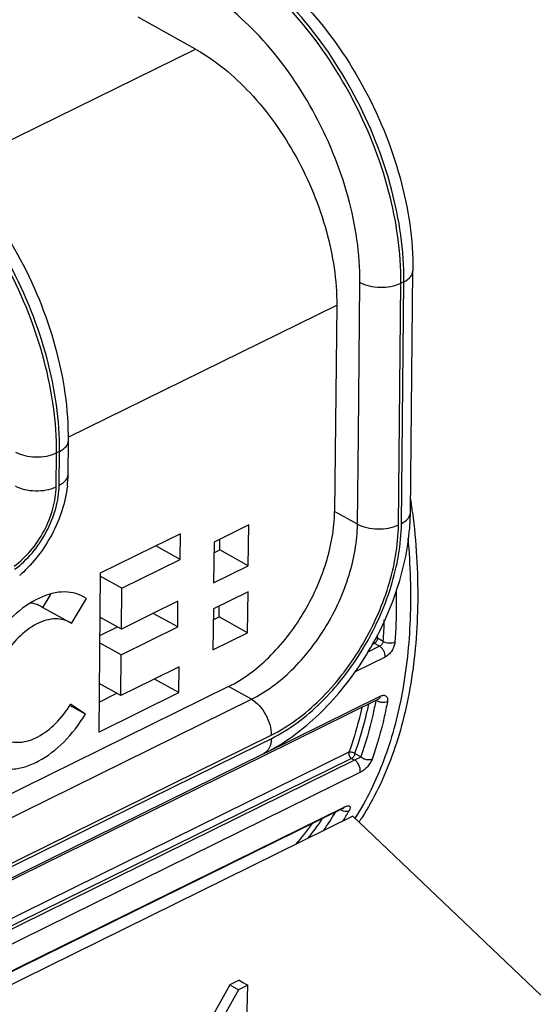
# Model space of a CAD drawing. Header units: millimetres. Extents: x 146 to 697, y 409 to 764.
# Tile 160 of 162: x 666 to 678, y 652 to 676. Entities that reach past the tile are written whole.
import ezdxf

# ---------------------------------------------------------------- set-up
doc = ezdxf.new("R2010")
doc.units = ezdxf.units.MM
doc.header["$LTSCALE"] = 65.395
doc.layers.get('0').update_dxf_attribs({"linetype": 'CONTINUOUS'})
for name, color, linetype in [('SP223_000_00_new_view_4_BL40', 7, 'CONTINUOUS'), ('SP223_010_00_new_view_4_BL43', 7, 'CONTINUOUS'), ('SP223_017_00_new_view_4_BL39', 7, 'CONTINUOUS')]:
    doc.layers.add(name, color=color, linetype=linetype)

# ---------------------------------------------------------------- blocks, each defined once
blk = doc.blocks.new('TC-9820353_3D')
at = {"layer": 'SP223_000_00_new_view_4_BL40', "color": 9, "linetype": 'Continuous'}
for p, q in [((65.314, 23.687), (65.315, 23.68)), ((64.519, 20.45), (64.217, 20.301)), ((64.393, 20.519), (64.33, 20.488)), ((64.519, 20.45), (64.393, 20.519)), ((64.608, 20.561), (64.467, 20.64)), ((64.653, 20.188), (63.932, 19.833)), ((61.735, 17.864), (64.534, 19.242)), ((63.78, 17.89), (51.944, 12.061)), ((64.066, 17.778), (63.917, 17.861)), ((63.917, 17.699), (46.012, 8.882)), ((63.843, 17.74), (52.007, 11.912)), ((63.917, 17.699), (63.843, 17.74)), ((64.043, 17.398), (46.188, 8.605)), ((49.751, 9.717), (63.632, 16.552)), ((63.632, 16.552), (63.674, 16.573))]:
    blk.add_line(p, q, dxfattribs=at)
at = {"layer": 'SP223_000_00_new_view_4_BL40', "color": 7, "linetype": 'Continuous'}
for p, q in [((61.746, 17.819), (64.486, 19.168)), ((64.486, 19.168), (64.486, 19.168)), ((45.437, 9.788), (61.746, 17.819)), ((49.758, 9.702), (63.639, 16.537)), ((63.639, 16.537), (63.639, 16.537))]:
    blk.add_line(p, q, dxfattribs=at)
for points in [[(64.486, 19.168), (64.487, 19.168), (64.492, 19.17), (64.494, 19.171), (64.495, 19.171)], [(63.639, 16.537), (63.642, 16.538), (63.65, 16.542), (63.655, 16.544), (63.657, 16.544)]]:
    blk.add_lwpolyline(points, dxfattribs=at)
at = {"layer": 'SP223_000_00_new_view_4_BL40', "color": 9, "linetype": 'Continuous'}
for centre, radius, start, end in [((47.239, 21.462), 18.211, 7.0199, 8.0784), ((51.191, 21.457), 13.447, 356.1796, 358.4162), ((51.678, 21.508), 12.818, 356.1187, 356.4871), ((57.876, 19.719), 6.469, 324.8435, 329.5743), ((57.849, 19.816), 6.807, 328.1444, 330.6262), ((58.201, 19.512), 5.766, 318.1219, 324.5926), ((58.144, 19.61), 6, 320.6711, 326.4064), ((58.728, 19.768), 6.38, 326.0711, 326.342), ((58.677, 19.802), 6.441, 326.3428, 327.1501)]:
    blk.add_arc(centre, radius, start, end, dxfattribs=at)
for points, knots in [([(69.166, 12.186), (69.39, 12.296), (69.826, 12.542), (70.44, 12.984), (71.01, 13.498), (71.72, 14.285), (72.488, 15.449), (73.185, 17.063), (73.663, 18.884), (73.917, 20.881), (73.943, 23.022), (73.741, 25.271), (73.316, 27.588), (72.674, 29.935), (71.826, 32.271), (70.788, 34.556), (69.576, 36.752), (68.212, 38.819), (66.72, 40.723), (65.633, 41.886), (65.073, 42.43)], [0, 0, 0, 0, 0.021786, 0.043746, 0.066047, 0.088844, 0.136396, 0.187287, 0.241986, 0.300634, 0.363095, 0.429018, 0.497878, 0.569023, 0.641713, 0.715147, 0.788497, 0.860939, 0.931682, 1, 1, 1, 1]), ([(68.863, 12.108), (69.089, 12.212), (69.531, 12.448), (70.155, 12.876), (70.735, 13.376), (71.459, 14.147), (72.244, 15.293), (72.961, 16.889), (73.46, 18.698), (73.732, 20.686), (73.775, 22.822), (73.588, 25.069), (73.176, 27.387), (72.545, 29.738), (71.706, 32.08), (70.674, 34.373), (69.467, 36.578), (68.106, 38.655), (66.614, 40.568), (65.528, 41.737), (64.967, 42.284)], [0, 0, 0, 0, 0.021818, 0.043775, 0.066042, 0.088779, 0.136153, 0.18683, 0.241316, 0.299778, 0.362101, 0.427942, 0.496782, 0.567967, 0.640751, 0.714325, 0.787853, 0.860499, 0.931461, 1, 1, 1, 1]), ([(65.315, 23.68), (65.402, 22.969), (65.468, 21.912), (65.406, 20.532), (65.287, 19.564), (65.097, 18.651), (64.757, 17.544), (64.387, 16.771), (64.088, 16.308)], [0, 0, 0, 0, 0.28225, 0.41579, 0.543802, 0.666146, 0.782843, 1, 1, 1, 1]), ([(65.202, 23.055), (65.26, 22.405), (65.3, 21.143), (65.14, 19.602), (64.88, 18.466), (64.553, 17.451), (64.208, 16.741), (63.933, 16.311)], [0, 0, 0, 0, 0.280722, 0.541327, 0.663751, 0.780887, 1, 1, 1, 1]), ([(64.917, 21.769), (64.919, 21.665), (64.923, 21.257), (64.91, 20.849), (64.889, 20.545)], [0, 0, 0, 0, 0.25435, 1, 1, 1, 1]), ([(64.364, 20.544), (64.366, 20.542), (64.375, 20.532), (64.385, 20.524), (64.393, 20.519)], [0, 0, 0, 0, 0.26645, 1, 1, 1, 1]), ([(64.467, 20.64), (64.466, 20.628), (64.462, 20.603), (64.446, 20.569), (64.423, 20.539), (64.404, 20.524), (64.393, 20.519)], [0, 0, 0, 0, 0.243225, 0.507291, 0.767372, 1, 1, 1, 1]), ([(64.431, 20.655), (64.434, 20.654), (64.447, 20.65), (64.459, 20.645), (64.467, 20.64)], [0, 0, 0, 0, 0.264587, 1, 1, 1, 1]), ([(64.608, 20.561), (64.606, 20.55), (64.597, 20.527), (64.577, 20.496), (64.55, 20.469), (64.529, 20.455), (64.519, 20.45)], [0, 0, 0, 0, 0.230972, 0.492457, 0.75892, 1, 1, 1, 1]), ([(64.653, 20.188), (64.655, 20.213), (64.65, 20.265), (64.622, 20.339), (64.578, 20.404), (64.539, 20.438), (64.519, 20.45)], [0, 0, 0, 0, 0.239117, 0.503863, 0.76648, 1, 1, 1, 1]), ([(64.889, 20.545), (64.869, 20.535), (64.822, 20.522), (64.747, 20.518), (64.673, 20.53), (64.628, 20.549), (64.608, 20.561)], [0, 0, 0, 0, 0.235339, 0.497717, 0.761334, 1, 1, 1, 1]), ([(64.889, 20.545), (64.887, 20.51), (64.869, 20.437), (64.817, 20.336), (64.744, 20.248), (64.684, 20.204), (64.653, 20.188)], [0, 0, 0, 0, 0.238846, 0.501894, 0.764419, 1, 1, 1, 1]), ([(64.534, 19.242), (64.547, 19.249), (64.574, 19.259), (64.613, 19.267), (64.648, 19.263), (64.678, 19.249), (64.699, 19.224), (64.711, 19.191), (64.714, 19.153), (64.711, 19.125), (64.708, 19.111)], [0, 0, 0, 0, 0.153075, 0.286063, 0.401346, 0.505767, 0.609686, 0.723142, 0.852461, 1, 1, 1, 1]), ([(64.249, 19.048), (64.228, 18.945), (64.136, 18.544), (64.019, 18.149), (63.917, 17.861)], [0, 0, 0, 0, 0.25628, 1, 1, 1, 1]), ([(64.428, 19.139), (64.405, 19.02), (64.309, 18.561), (64.181, 18.107), (64.066, 17.778)], [0, 0, 0, 0, 0.256999, 1, 1, 1, 1]), ([(64.708, 19.111), (64.685, 18.99), (64.587, 18.52), (64.457, 18.058), (64.339, 17.721)], [0, 0, 0, 0, 0.257043, 1, 1, 1, 1]), ([(64.708, 19.111), (64.688, 19.101), (64.643, 19.089), (64.571, 19.089), (64.499, 19.106), (64.455, 19.129), (64.436, 19.143)], [0, 0, 0, 0, 0.23064, 0.487799, 0.75161, 1, 1, 1, 1]), ([(64.534, 19.242), (64.531, 19.226), (64.522, 19.196), (64.499, 19.174), (64.486, 19.168)], [0, 0, 0, 0, 0.540011, 1, 1, 1, 1]), ([(64.089, 18.969), (64.068, 18.876), (63.982, 18.511), (63.874, 18.152), (63.78, 17.89)], [0, 0, 0, 0, 0.255777, 1, 1, 1, 1]), ([(63.78, 17.89), (63.776, 17.878), (63.774, 17.849), (63.786, 17.806), (63.809, 17.767), (63.831, 17.747), (63.843, 17.74)], [0, 0, 0, 0, 0.222251, 0.486186, 0.758029, 1, 1, 1, 1]), ([(63.78, 17.89), (63.79, 17.895), (63.814, 17.9), (63.851, 17.897), (63.887, 17.884), (63.908, 17.87), (63.917, 17.861)], [0, 0, 0, 0, 0.227995, 0.482083, 0.746122, 1, 1, 1, 1]), ([(63.917, 17.861), (63.916, 17.849), (63.912, 17.824), (63.896, 17.79), (63.873, 17.76), (63.854, 17.745), (63.843, 17.74)], [0, 0, 0, 0, 0.243225, 0.507291, 0.767372, 1, 1, 1, 1]), ([(64.066, 17.778), (64.045, 17.765), (63.995, 17.738), (63.945, 17.712), (63.917, 17.699)], [0, 0, 0, 0, 0.445175, 1, 1, 1, 1]), ([(64.043, 17.398), (64.052, 17.422), (64.056, 17.48), (64.033, 17.565), (63.986, 17.644), (63.942, 17.685), (63.917, 17.699)], [0, 0, 0, 0, 0.220952, 0.484763, 0.757322, 1, 1, 1, 1]), ([(64.339, 17.721), (64.328, 17.69), (64.294, 17.626), (64.225, 17.537), (64.14, 17.457), (64.076, 17.414), (64.043, 17.398)], [0, 0, 0, 0, 0.221975, 0.482327, 0.753977, 1, 1, 1, 1]), ([(64.339, 17.721), (64.319, 17.711), (64.272, 17.7), (64.198, 17.706), (64.126, 17.731), (64.084, 17.761), (64.066, 17.778)], [0, 0, 0, 0, 0.228103, 0.482341, 0.74638, 1, 1, 1, 1]), ([(63.781, 16.477), (63.751, 16.462), (63.674, 16.454), (63.604, 16.482), (63.571, 16.503)], [0, 0, 0, 0, 0.469714, 1, 1, 1, 1]), ([(63.674, 16.573), (63.67, 16.565), (63.66, 16.551), (63.646, 16.54), (63.639, 16.537)], [0, 0, 0, 0, 0.517343, 1, 1, 1, 1]), ([(63.674, 16.573), (63.688, 16.579), (63.714, 16.591), (63.75, 16.599), (63.779, 16.599), (63.8, 16.588), (63.809, 16.566), (63.808, 16.54), (63.798, 16.51), (63.788, 16.489), (63.781, 16.477)], [0, 0, 0, 0, 0.187199, 0.335778, 0.446755, 0.531802, 0.61437, 0.715537, 0.843709, 1, 1, 1, 1])]:
    blk.add_open_spline(points, degree=3, knots=knots, dxfattribs=at)
at = {"layer": 'SP223_010_00_new_view_4_BL43', "color": 7, "linetype": 'Continuous'}
for p, q in [((63.876, 16.346), (49.88, 9.454)), ((63.876, 16.346), (68.412, 12.025)), ((61.132, 12.386), (60.906, 12.275)), ((61.132, 12.386), (61.218, 12.337)), ((60.906, 12.275), (60.108, 10.857)), ((61.113, 12.156), (60.179, 10.496)), ((60.906, 12.275), (61.113, 12.156)), ((61.339, 12.267), (61.113, 12.156)), ((61.218, 12.337), (61.339, 12.267)), ((61.317, 11.362), (61.339, 12.267))]:
    blk.add_line(p, q, dxfattribs=at)
at = {"layer": 'SP223_010_00_new_view_4_BL43', "color": 9, "linetype": 'Continuous'}
blk.add_arc((-709.937, 1581.372), 1755.57, 296.047652, 296.742041, dxfattribs=at)
at = {"layer": 'SP223_017_00_new_view_4_BL39', "color": 7, "linetype": 'Continuous'}
for p, q in [((60.072, 34.863), (58.691, 35.629)), ((65.263, 23.675), (65.322, 29.508)), ((63.483, 28.685), (63.432, 23.704)), ((56.998, 24.596), (57.006, 25.413)), ((61.359, 23.376), (60.522, 22.964)), ((61.349, 22.39), (61.359, 23.376)), ((59.711, 23.164), (59.056, 22.841)), ((59.705, 22.542), (59.711, 23.164)), ((59.056, 22.841), (57.776, 22.211)), ((59.705, 22.542), (59.115, 22.87)), ((60.522, 22.964), (60.512, 21.978)), ((60.658, 22.774), (60.661, 23.033)), ((60.52, 22.706), (60.658, 22.774)), ((61.349, 22.39), (60.658, 22.774)), ((58.298, 21.849), (59.705, 22.542)), ((60.512, 21.978), (61.349, 22.39)), ((57.776, 22.211), (57.737, 18.376)), ((58.298, 21.849), (57.775, 22.139)), ((56.389, 21.382), (56.583, 21.701)), ((57.444, 21.599), (57.367, 21.641)), ((57.444, 21.599), (57.369, 21.645)), ((58.288, 20.864), (58.298, 21.849)), ((61.343, 21.76), (60.506, 21.348)), ((61.333, 20.774), (61.343, 21.76)), ((56.337, 21.414), (56.391, 21.384)), ((57.08, 20.998), (57.444, 21.599)), ((59.651, 21.535), (58.996, 21.212)), ((59.644, 20.914), (59.651, 21.535)), ((60.642, 21.157), (60.645, 21.416)), ((56.391, 21.384), (57.028, 21.031)), ((58.288, 20.864), (57.765, 21.154)), ((58.996, 21.212), (58.288, 20.864)), ((59.644, 20.914), (59.055, 21.241)), ((60.506, 21.348), (60.496, 20.362)), ((60.503, 21.089), (60.642, 21.157)), ((61.333, 20.774), (60.642, 21.157)), ((57.08, 20.998), (57.028, 21.03)), ((57.761, 20.71), (58.187, 20.92)), ((58.281, 20.243), (59.644, 20.914)), ((60.496, 20.362), (61.333, 20.774)), ((58.281, 20.243), (57.759, 20.533)), ((58.272, 19.257), (58.281, 20.243)), ((59.679, 19.95), (59.024, 19.627)), ((59.673, 19.329), (59.679, 19.95)), ((58.272, 19.257), (57.749, 19.547)), ((59.024, 19.627), (58.272, 19.257)), ((59.673, 19.329), (59.083, 19.656)), ((60.871, 19.475), (42.878, 10.615)), ((57.737, 18.376), (59.673, 19.329)), ((57.745, 19.103), (58.171, 19.313)), ((57.415, 18.808), (57.039, 19.017)), ((57.415, 18.808), (57.06, 19.054)), ((45.053, 9.648), (61.726, 17.859))]:
    blk.add_line(p, q, dxfattribs=at)
at = {"layer": 'SP223_017_00_new_view_4_BL39', "color": 9, "linetype": 'Continuous'}
for p, q in [((54.231, 31.987), (60.072, 34.863)), ((64.007, 25.552), (64.044, 29.23)), ((65.106, 29.247), (65.033, 29.211)), ((65.047, 23.414), (65.106, 29.247)), ((64.975, 23.378), (65.033, 29.211)), ((57.001, 25.493), (63.483, 28.685)), ((63.985, 23.397), (64.007, 25.552)), ((56.709, 24.299), (56.718, 25.116)), ((56.79, 25.152), (56.718, 25.116)), ((56.782, 24.335), (56.79, 25.152)), ((63.985, 23.397), (63.432, 23.704)), ((61.424, 19.168), (60.871, 19.475)), ((43.044, 10.118), (61.424, 19.168)), ((44.446, 9.708), (61.901, 18.304)), ((44.479, 9.64), (61.618, 18.079)), ((61.618, 18.079), (61.901, 18.218))]:
    blk.add_line(p, q, dxfattribs=at)
at = {"layer": 'SP223_017_00_new_view_4_BL39', "color": 7, "linetype": 'Continuous'}
for centre, radius, start, end in [((54.33, 24.626), 2.668, 353.307, 359.3559), ((60.058, 23.729), 5.206, 356.3771, 359.4034), ((53.892, 24.412), 2.97, 310.7077, 311.5155), ((59.703, 21.962), 4.575, 296.2527, 300.3922), ((59.57, 22.193), 4.841, 300.3581, 300.8982)]:
    blk.add_arc(centre, radius, start, end, dxfattribs=at)
at = {"layer": 'SP223_017_00_new_view_4_BL39', "color": 9, "linetype": 'Continuous'}
for points, knots in [([(65.033, 29.211), (65.041, 29.959), (64.807, 31.521), (63.928, 33.727), (62.613, 35.672), (61.466, 36.709), (60.855, 37.091)], [0, 0, 0, 0, 0.242848, 0.505975, 0.765859, 1, 1, 1, 1]), ([(65.106, 29.247), (65.113, 29.998), (64.877, 31.568), (63.99, 33.784), (62.665, 35.733), (61.509, 36.768), (60.895, 37.148)], [0, 0, 0, 0, 0.24308, 0.506444, 0.766308, 1, 1, 1, 1]), ([(64.044, 29.23), (64.051, 29.924), (63.825, 31.373), (62.986, 33.404), (61.742, 35.167), (60.659, 36.079), (60.087, 36.397)], [0, 0, 0, 0, 0.2447, 0.509685, 0.769386, 1, 1, 1, 1]), ([(56.79, 25.152), (56.797, 25.903), (56.561, 27.473), (55.674, 29.689), (54.349, 31.639), (53.194, 32.674), (52.579, 33.053)], [0, 0, 0, 0, 0.24308, 0.506444, 0.766308, 1, 1, 1, 1]), ([(56.718, 25.116), (56.725, 25.864), (56.491, 27.426), (55.612, 29.632), (54.297, 31.578), (53.151, 32.614), (52.54, 32.997)], [0, 0, 0, 0, 0.242848, 0.505975, 0.765859, 1, 1, 1, 1]), ([(65.106, 29.247), (65.165, 29.276), (65.267, 29.341), (65.322, 29.457), (65.322, 29.508)], [0, 0, 0, 0, 0.564197, 1, 1, 1, 1]), ([(64.044, 29.23), (64.113, 29.192), (64.276, 29.135), (64.612, 29.096), (64.881, 29.136), (65.033, 29.211)], [0, 0, 0, 0, 0.234912, 0.499189, 1, 1, 1, 1]), ([(56.79, 25.152), (56.849, 25.181), (56.951, 25.246), (57.006, 25.362), (57.006, 25.413)], [0, 0, 0, 0, 0.564197, 1, 1, 1, 1]), ([(55.728, 25.136), (55.798, 25.097), (55.96, 25.04), (56.296, 25.001), (56.565, 25.041), (56.718, 25.116)], [0, 0, 0, 0, 0.234912, 0.499189, 1, 1, 1, 1]), ([(56.782, 24.335), (56.841, 24.364), (56.943, 24.429), (56.998, 24.545), (56.998, 24.596)], [0, 0, 0, 0, 0.564197, 1, 1, 1, 1]), ([(55.694, 22.383), (55.842, 22.488), (56.116, 22.75), (56.434, 23.225), (56.648, 23.752), (56.708, 24.122), (56.709, 24.299)], [0, 0, 0, 0, 0.243206, 0.50332, 0.761658, 1, 1, 1, 1]), ([(55.707, 22.306), (55.863, 22.417), (56.154, 22.695), (56.49, 23.198), (56.716, 23.755), (56.78, 24.147), (56.782, 24.335)], [0, 0, 0, 0, 0.24321, 0.50332, 0.761653, 1, 1, 1, 1]), ([(55.72, 24.318), (55.789, 24.28), (55.952, 24.223), (56.288, 24.184), (56.557, 24.224), (56.709, 24.299)], [0, 0, 0, 0, 0.234912, 0.499189, 1, 1, 1, 1]), ([(65.047, 23.414), (65.106, 23.443), (65.208, 23.508), (65.263, 23.624), (65.263, 23.675)], [0, 0, 0, 0, 0.564197, 1, 1, 1, 1]), ([(61.424, 19.168), (61.783, 19.345), (62.469, 19.867), (63.27, 20.902), (63.822, 22.11), (63.981, 22.98), (63.985, 23.397)], [0, 0, 0, 0, 0.232959, 0.492799, 0.75658, 1, 1, 1, 1]), ([(61.901, 18.218), (62.341, 18.435), (63.184, 19.076), (64.169, 20.348), (64.846, 21.832), (65.042, 22.901), (65.047, 23.414)], [0, 0, 0, 0, 0.232957, 0.492799, 0.756582, 1, 1, 1, 1]), ([(61.901, 18.304), (62.332, 18.515), (63.155, 19.141), (64.117, 20.384), (64.779, 21.833), (64.97, 22.877), (64.975, 23.378)], [0, 0, 0, 0, 0.232957, 0.492799, 0.756582, 1, 1, 1, 1]), ([(63.985, 23.397), (64.054, 23.359), (64.217, 23.302), (64.553, 23.263), (64.822, 23.303), (64.975, 23.378)], [0, 0, 0, 0, 0.234912, 0.499189, 1, 1, 1, 1]), ([(61.424, 19.168), (61.569, 19.088), (61.799, 18.813), (61.903, 18.476), (61.901, 18.304)], [0, 0, 0, 0, 0.489974, 1, 1, 1, 1]), ([(61.901, 18.218), (61.9, 18.142), (61.88, 18), (61.782, 17.886), (61.726, 17.859)], [0, 0, 0, 0, 0.554188, 1, 1, 1, 1])]:
    blk.add_open_spline(points, degree=3, knots=knots, dxfattribs=at)
at = {"layer": 'SP223_017_00_new_view_4_BL39', "color": 7, "linetype": 'Continuous'}
for points, knots in [([(61.006, 37.294), (61.637, 36.943), (62.823, 35.952), (64.179, 34.038), (65.089, 31.837), (65.33, 30.265), (65.322, 29.508)], [0, 0, 0, 0, 0.233958, 0.491947, 0.754529, 1, 1, 1, 1]), ([(60.072, 34.863), (60.565, 34.589), (61.498, 33.802), (62.571, 32.283), (63.294, 30.532), (63.489, 29.283), (63.483, 28.685)], [0, 0, 0, 0, 0.230615, 0.490314, 0.755299, 1, 1, 1, 1]), ([(57.006, 25.413), (57.014, 26.17), (56.773, 27.742), (55.864, 29.943), (54.508, 31.858), (53.321, 32.849), (52.69, 33.199)], [0, 0, 0, 0, 0.245474, 0.508057, 0.766045, 1, 1, 1, 1]), ([(56.98, 24.315), (56.933, 23.913), (56.67, 23.122), (56.166, 22.459), (55.861, 22.189)], [0, 0, 0, 0, 0.49816, 1, 1, 1, 1]), ([(60.871, 19.475), (61.23, 19.652), (61.916, 20.173), (62.718, 21.209), (63.269, 22.416), (63.428, 23.286), (63.432, 23.704)], [0, 0, 0, 0, 0.232959, 0.492799, 0.75658, 1, 1, 1, 1]), ([(62.057, 18.039), (62.498, 18.303), (63.329, 18.995), (64.308, 20.304), (64.996, 21.8), (65.22, 22.874), (65.253, 23.4)], [0, 0, 0, 0, 0.239468, 0.495927, 0.754675, 1, 1, 1, 1]), ([(57.369, 21.645), (57.292, 21.688), (57.119, 21.752), (56.722, 21.776), (56.422, 21.675), (56.234, 21.578)], [0, 0, 0, 0, 0.225025, 0.461981, 1, 1, 1, 1]), ([(56.234, 21.578), (56, 21.458), (55.554, 21.11), (55.033, 20.428), (54.676, 19.637), (54.573, 19.068), (54.57, 18.795)], [0, 0, 0, 0, 0.234055, 0.493958, 0.757161, 1, 1, 1, 1]), ([(56.337, 21.414), (56.282, 21.445), (56.201, 21.474), (56.117, 21.487), (56.095, 21.489)], [0, 0, 0, 0, 0.743807, 1, 1, 1, 1]), ([(57.028, 21.031), (56.971, 21.062), (56.842, 21.108), (56.63, 21.116), (56.405, 21.065), (56.088, 20.919), (55.714, 20.606), (55.359, 20.112), (55.128, 19.549), (55.049, 18.994), (55.133, 18.572), (55.298, 18.327), (55.405, 18.241), (55.462, 18.21)], [0, 0, 0, 0, 0.047328, 0.097443, 0.152344, 0.212954, 0.349837, 0.500349, 0.650858, 0.787733, 0.902597, 0.9527, 1, 1, 1, 1]), ([(55.462, 18.21), (55.574, 18.148), (55.865, 18.097), (56.307, 18.255), (56.726, 18.583), (56.958, 18.885), (57.06, 19.054)], [0, 0, 0, 0, 0.194532, 0.424365, 0.69754, 1, 1, 1, 1]), ([(55.121, 17.595), (55.2, 17.552), (55.376, 17.487), (55.667, 17.472), (55.976, 17.534), (56.413, 17.721), (56.936, 18.132), (57.268, 18.565), (57.415, 18.808)], [0, 0, 0, 0, 0.09535, 0.195946, 0.305622, 0.42626, 0.698544, 1, 1, 1, 1])]:
    blk.add_open_spline(points, degree=3, knots=knots, dxfattribs=at)

msp = doc.modelspace()

# ---------------------------------------------------------------- block references
msp.add_blockref('TC-9820353_3D', (610, 640))

doc.saveas('drawing.dxf')
